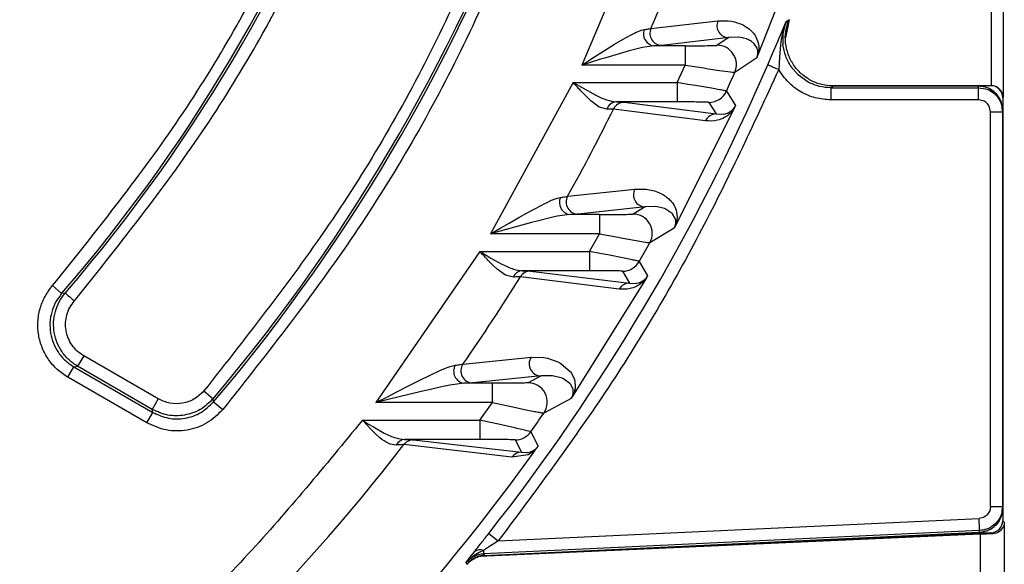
# Model space of a CAD drawing. Header units: millimetres. Extents: x 2719 to 13968, y 3953 to 13921.
# Tile 130 of 160: x 5580 to 5621, y 9365 to 9388. Entities that reach past the tile are written whole.
import ezdxf

# ---------------------------------------------------------------- set-up
doc = ezdxf.new("R2010")
doc.units = ezdxf.units.MM

msp = doc.modelspace()

# ---------------------------------------------------------------- linework, layer by layer
at = {"color": 7, "linetype": 'Continuous', "lineweight": 25}
for p, q in [((5620.527, 9456.773), (5620.527, 9384.835)), ((5605.711, 9392.444), (5603.036, 9386.172)), ((5612.272, 9391.475), (5610.334, 9386.549)), ((5605.911, 9387.687), (5608.686, 9388.001)), ((5611.355, 9387.578), (5611.526, 9387.98)), ((5611.393, 9387.462), (5611.526, 9387.98)), ((5611.526, 9387.98), (5611.428, 9387.707)), ((5611.642, 9388.057), (5611.497, 9387.308)), ((5611.526, 9387.98), (5611.633, 9388.051)), ((5604.764, 9387.247), (5605.064, 9387.415)), ((5611.261, 9387.357), (5611.355, 9387.578)), ((5611.372, 9387.504), (5611.315, 9387.227)), ((5611.428, 9387.707), (5611.372, 9387.504)), ((5611.39, 9387.021), (5611.393, 9387.462)), ((5604.09, 9386.839), (5604.405, 9387.033)), ((5604.405, 9387.033), (5604.764, 9387.247)), ((5606.032, 9386.972), (5605.564, 9386.901)), ((5607.335, 9386.972), (5606.032, 9386.972)), ((5609.143, 9387.31), (5606.365, 9386.988)), ((5607.335, 9386.972), (5607.335, 9386.172)), ((5609.143, 9387.31), (5608.658, 9386.993)), ((5609.53, 9387.328), (5609.143, 9387.31)), ((5609.549, 9387.327), (5609.53, 9387.328)), ((5609.709, 9387.303), (5609.549, 9387.327)), ((5609.746, 9387.294), (5609.709, 9387.303)), ((5609.878, 9387.254), (5609.746, 9387.294)), ((5609.891, 9387.249), (5609.878, 9387.254)), ((5610.199, 9387.049), (5610.18, 9387.069)), ((5610.299, 9386.902), (5610.199, 9387.049)), ((5610.958, 9386.653), (5611.173, 9387.152)), ((5611.173, 9387.152), (5611.261, 9387.357)), ((5611.284, 9387.009), (5611.242, 9386.502)), ((5611.315, 9387.227), (5611.284, 9387.009)), ((5603.422, 9386.417), (5603.726, 9386.61)), ((5603.726, 9386.61), (5604.09, 9386.839)), ((5604.588, 9386.642), (5604.032, 9386.476)), ((5605.001, 9386.759), (5604.588, 9386.642)), ((5605.345, 9386.849), (5605.001, 9386.759)), ((5605.564, 9386.901), (5605.345, 9386.849)), ((5610.314, 9386.87), (5610.299, 9386.902)), ((5610.345, 9386.736), (5610.341, 9386.773)), ((5610.754, 9386.18), (5610.958, 9386.653)), ((5603.036, 9386.172), (5603.422, 9386.417)), ((5603.816, 9386.411), (5603.036, 9386.172)), ((5607.335, 9386.172), (5603.036, 9386.172)), ((5604.032, 9386.476), (5603.816, 9386.411)), ((5607.002, 9385.445), (5607.335, 9386.172)), ((5607.335, 9386.172), (5608.099, 9386.052)), ((5610.299, 9386.47), (5609.389, 9385.869)), ((5610.764, 9386.175), (5610.754, 9386.18)), ((5610.792, 9386.164), (5610.764, 9386.175)), ((5610.834, 9386.145), (5610.792, 9386.164)), ((5610.892, 9386.121), (5610.834, 9386.145)), ((5611.242, 9386.502), (5611.213, 9385.982)), ((5608.099, 9386.052), (5608.291, 9386.022)), ((5608.291, 9386.022), (5608.758, 9385.952)), ((5608.758, 9385.952), (5609.214, 9385.888)), ((5610.961, 9386.091), (5610.892, 9386.121)), ((5611.039, 9386.057), (5610.961, 9386.091)), ((5611.125, 9386.02), (5611.039, 9386.057)), ((5611.213, 9385.982), (5611.125, 9386.02)), ((5612.035, 9385.749), (5611.721, 9386.111)), ((5612.44, 9385.464), (5612.035, 9385.749)), ((5602.684, 9385.445), (5599.258, 9379.173)), ((5602.684, 9385.445), (5603.619, 9384.924)), ((5602.684, 9385.445), (5607.002, 9385.445)), ((5607.002, 9385.445), (5607.002, 9384.645)), ((5607.436, 9385.373), (5607.002, 9385.445)), ((5607.766, 9385.319), (5607.436, 9385.373)), ((5608.422, 9385.208), (5607.766, 9385.319)), ((5613.292, 9385.326), (5620.019, 9385.326)), ((5620.01, 9385.317), (5620.019, 9385.326)), ((5603.248, 9384.851), (5603.054, 9385.048)), ((5609.041, 9385.093), (5609.421, 9384.496)), ((5613.487, 9385.303), (5613.379, 9385.23)), ((5613.379, 9385.23), (5613.379, 9384.73)), ((5613.379, 9385.23), (5619.501, 9385.23)), ((5619.501, 9385.303), (5613.487, 9385.303)), ((5619.501, 9385.309), (5613.496, 9385.309)), ((5619.501, 9385.23), (5619.501, 9385.303)), ((5619.501, 9384.73), (5619.501, 9385.23)), ((5603.417, 9384.692), (5603.248, 9384.851)), ((5603.766, 9384.431), (5603.417, 9384.692)), ((5607.002, 9384.645), (5604.475, 9384.645)), ((5604.799, 9384.629), (5608.621, 9384.146)), ((5608.313, 9384.624), (5608.621, 9384.146)), ((5619.501, 9384.73), (5613.379, 9384.73)), ((5619.69, 9384.693), (5619.501, 9384.73)), ((5620.425, 9384.691), (5620.501, 9384.309)), ((5620.527, 9384.835), (5620.51, 9384.817)), ((5620.51, 9384.817), (5620.51, 9367.277)), ((5604.084, 9384.339), (5603.766, 9384.431)), ((5608.173, 9383.859), (5604.355, 9384.349)), ((5609.383, 9384.415), (5606.914, 9379.481)), ((5608.621, 9384.146), (5608.925, 9384.136)), ((5608.925, 9384.136), (5608.94, 9384.138)), ((5608.94, 9384.138), (5609.086, 9384.181)), ((5609.086, 9384.18), (5609.129, 9384.199)), ((5609.23, 9384.259), (5609.242, 9384.269)), ((5620.001, 9384.23), (5619.964, 9384.419)), ((5620.001, 9367.868), (5620.001, 9384.23)), ((5620.001, 9384.23), (5620.501, 9384.23)), ((5620.501, 9384.309), (5620.501, 9384.303)), ((5620.501, 9384.23), (5620.501, 9384.303)), ((5620.501, 9384.23), (5620.501, 9367.868)), ((5602.455, 9380.73), (5605.238, 9381.027)), ((5601.354, 9380.354), (5601.513, 9380.435)), ((5600.428, 9379.845), (5600.777, 9380.042)), ((5600.777, 9380.042), (5601.354, 9380.354)), ((5605.676, 9380.294), (5602.888, 9379.989)), ((5605.676, 9380.294), (5605.166, 9379.994)), ((5606.103, 9380.308), (5605.676, 9380.294)), ((5606.107, 9380.308), (5606.103, 9380.308)), ((5606.475, 9380.221), (5606.107, 9380.308)), ((5606.503, 9380.21), (5606.475, 9380.221)), ((5606.788, 9380.019), (5606.503, 9380.21)), ((5606.808, 9379.998), (5606.788, 9380.019)), ((5600.95, 9379.637), (5599.258, 9379.173)), ((5599.683, 9379.418), (5600.024, 9379.614)), ((5600.024, 9379.614), (5600.428, 9379.845)), ((5601.186, 9379.699), (5600.95, 9379.637)), ((5601.778, 9379.846), (5601.186, 9379.699)), ((5602.024, 9379.9), (5601.778, 9379.846)), ((5602.538, 9379.973), (5602.024, 9379.9)), ((5603.778, 9379.973), (5602.538, 9379.973)), ((5603.778, 9379.973), (5603.778, 9379.173)), ((5606.905, 9379.844), (5606.808, 9379.998)), ((5606.918, 9379.811), (5606.905, 9379.844)), ((5606.941, 9379.672), (5606.94, 9379.711)), ((5599.258, 9379.173), (5599.683, 9379.418)), ((5606.873, 9379.406), (5605.865, 9378.805)), ((5603.778, 9379.173), (5599.258, 9379.173)), ((5603.36, 9378.446), (5603.778, 9379.173)), ((5603.778, 9379.173), (5604.549, 9379.029)), ((5604.549, 9379.029), (5604.743, 9378.994)), ((5604.743, 9378.994), (5605.216, 9378.909)), ((5605.216, 9378.909), (5605.683, 9378.829)), ((5598.812, 9378.446), (5594.498, 9372.174)), ((5598.812, 9378.446), (5599.072, 9378.288)), ((5598.812, 9378.446), (5603.36, 9378.446)), ((5603.36, 9378.446), (5603.36, 9377.646)), ((5603.796, 9378.361), (5603.36, 9378.446)), ((5599.072, 9378.288), (5599.272, 9378.169)), ((5599.366, 9377.859), (5599.176, 9378.052)), ((5599.272, 9378.169), (5599.725, 9377.919)), ((5604.127, 9378.297), (5603.796, 9378.361)), ((5604.793, 9378.165), (5604.127, 9378.297)), ((5605.427, 9378.029), (5605.769, 9377.432)), ((5599.533, 9377.704), (5599.366, 9377.859)), ((5599.879, 9377.457), (5599.533, 9377.704)), ((5603.36, 9377.646), (5600.571, 9377.646)), ((5600.913, 9377.63), (5605.02, 9377.13)), ((5604.733, 9377.625), (5605.02, 9377.13)), ((5600.201, 9377.377), (5599.879, 9377.457)), ((5604.593, 9376.883), (5600.491, 9377.392)), ((5605.725, 9377.354), (5602.644, 9372.411)), ((5605.307, 9377.123), (5605.441, 9377.159)), ((5605.442, 9377.158), (5605.482, 9377.174)), ((5605.578, 9377.226), (5605.59, 9377.234)), ((5581.081, 9377.024), (5581.459, 9376.696)), ((5605.02, 9377.13), (5605.277, 9377.119)), ((5605.277, 9377.119), (5605.307, 9377.123)), ((5581.608, 9376.719), (5581.459, 9376.696)), ((5581.608, 9376.719), (5581.616, 9376.712)), ((5581.616, 9376.712), (5581.638, 9376.693)), ((5581.638, 9376.693), (5581.673, 9376.663)), ((5581.673, 9376.663), (5581.721, 9376.622)), ((5581.721, 9376.622), (5581.778, 9376.573)), ((5581.778, 9376.573), (5581.843, 9376.517)), ((5581.843, 9376.517), (5581.913, 9376.456)), ((5581.913, 9376.456), (5581.986, 9376.393)), ((5582.372, 9374.114), (5582.122, 9373.682)), ((5585.467, 9372.328), (5582.372, 9374.114)), ((5598.112, 9373.773), (5600.937, 9374.053)), ((5600.937, 9374.053), (5601.446, 9374.044)), ((5601.446, 9374.044), (5601.614, 9374.015)), ((5601.614, 9374.015), (5602.044, 9373.868)), ((5581.721, 9373.223), (5581.97, 9373.656)), ((5581.97, 9373.656), (5582.122, 9373.682)), ((5581.97, 9373.656), (5585.239, 9371.769)), ((5585.217, 9371.895), (5582.122, 9373.682)), ((5602.044, 9373.868), (5602.174, 9373.799)), ((5602.174, 9373.799), (5602.568, 9373.452)), ((5584.989, 9371.336), (5581.721, 9373.223)), ((5596.211, 9373.05), (5596.865, 9373.37)), ((5596.865, 9373.37), (5597.045, 9373.453)), ((5601.35, 9373.279), (5598.519, 9372.99)), ((5601.35, 9373.279), (5600.81, 9372.995)), ((5601.823, 9373.287), (5601.35, 9373.279)), ((5601.83, 9373.286), (5601.823, 9373.287)), ((5602.224, 9373.184), (5601.83, 9373.286)), ((5602.282, 9373.158), (5602.224, 9373.184)), ((5602.548, 9372.965), (5602.282, 9373.158)), ((5602.568, 9373.452), (5602.61, 9373.393)), ((5602.61, 9373.393), (5602.725, 9373.155)), ((5602.725, 9373.155), (5602.748, 9373.071)), ((5602.748, 9373.071), (5602.768, 9372.812)), ((5587.361, 9372.657), (5587.743, 9372.334)), ((5595.361, 9372.617), (5595.816, 9372.85)), ((5595.816, 9372.85), (5596.211, 9373.05)), ((5596.633, 9372.695), (5596.371, 9372.633)), ((5597.291, 9372.842), (5596.633, 9372.695)), ((5597.57, 9372.898), (5597.291, 9372.842)), ((5598.145, 9372.974), (5597.57, 9372.898)), ((5599.332, 9372.974), (5598.145, 9372.974)), ((5599.332, 9372.174), (5599.332, 9372.974)), ((5602.568, 9372.942), (5602.548, 9372.965)), ((5602.662, 9372.781), (5602.568, 9372.942)), ((5602.673, 9372.747), (5602.662, 9372.781)), ((5585.467, 9372.328), (5585.217, 9371.895)), ((5587.763, 9372.207), (5587.743, 9372.334)), ((5596.371, 9372.633), (5594.498, 9372.174)), ((5594.498, 9372.174), (5594.975, 9372.419)), ((5594.975, 9372.419), (5595.361, 9372.617)), ((5602.597, 9372.342), (5601.468, 9371.74)), ((5602.688, 9372.598), (5602.69, 9372.645)), ((5585.239, 9371.769), (5585.217, 9371.895)), ((5587.763, 9372.207), (5588.144, 9371.883)), ((5599.332, 9372.174), (5594.498, 9372.174)), ((5598.812, 9371.447), (5599.332, 9372.174)), ((5599.332, 9372.174), (5600.106, 9372.008)), ((5600.106, 9372.008), (5600.305, 9371.967)), ((5600.305, 9371.967), (5600.79, 9371.867)), ((5584.989, 9371.336), (5585.239, 9371.769)), ((5593.939, 9371.447), (5594.195, 9371.286)), ((5594.303, 9371.057), (5593.939, 9371.447)), ((5593.939, 9371.447), (5598.812, 9371.447)), ((5599.253, 9371.349), (5598.812, 9371.447)), ((5598.812, 9371.447), (5598.812, 9370.647)), ((5594.195, 9371.286), (5594.393, 9371.165)), ((5594.493, 9370.868), (5594.303, 9371.057)), ((5594.393, 9371.165), (5594.841, 9370.913)), ((5599.587, 9371.275), (5599.253, 9371.349)), ((5600.267, 9371.123), (5599.587, 9371.275)), ((5594.662, 9370.718), (5594.493, 9370.868)), ((5598.812, 9370.647), (5595.69, 9370.647)), ((5596.055, 9370.631), (5600.536, 9370.115)), ((5600.272, 9370.626), (5600.536, 9370.115)), ((5600.925, 9370.964), (5601.23, 9370.368)), ((5600.136, 9369.908), (5595.663, 9370.435)), ((5600.952, 9370.151), (5601.056, 9370.202)), ((5600.814, 9370.013), (5600.136, 9369.908)), ((5600.536, 9370.115), (5600.764, 9370.105)), ((5600.764, 9370.105), (5600.792, 9370.108)), ((5600.792, 9370.108), (5600.914, 9370.137)), ((5601.011, 9370.134), (5600.814, 9370.013)), ((5600.914, 9370.137), (5600.952, 9370.151)), ((5620.001, 9367.868), (5619.966, 9367.684)), ((5620.001, 9367.868), (5620.501, 9367.868)), ((5620.501, 9367.868), (5620.501, 9367.795)), ((5620.501, 9367.795), (5620.501, 9367.789)), ((5599.574, 9366.438), (5619.525, 9367.368)), ((5619.706, 9367.412), (5619.525, 9367.368)), ((5619.529, 9367.272), (5619.525, 9367.368)), ((5619.534, 9367.179), (5619.529, 9367.272)), ((5619.538, 9367.093), (5619.534, 9367.179)), ((5619.541, 9367.018), (5619.538, 9367.093)), ((5619.544, 9366.956), (5619.541, 9367.018)), ((5619.546, 9366.909), (5619.544, 9366.956)), ((5620.51, 9367.277), (5620.571, 9367.219)), ((5620.571, 9367.219), (5620.571, 9355.813)), ((5619.571, 9366.713), (5598.79, 9365.798)), ((5619.548, 9366.869), (5598.966, 9365.909)), ((5599.002, 9365.838), (5619.548, 9366.796)), ((5599.005, 9365.832), (5619.548, 9366.79)), ((5599.181, 9366.747), (5599.574, 9366.438)), ((5619.548, 9366.88), (5619.546, 9366.909)), ((5619.548, 9366.869), (5619.548, 9366.88)), ((5619.548, 9366.796), (5619.548, 9366.869)), ((5619.571, 9366.713), (5619.571, 9355.813)), ((5620.032, 9366.778), (5620.078, 9366.733)), ((5599.259, 9366.236), (5598.96, 9366.044)), ((5599.387, 9366.318), (5599.259, 9366.236)), ((5599.574, 9366.438), (5599.387, 9366.318)), ((5598.569, 9365.839), (5598.238, 9365.543)), ((5598.238, 9365.543), (5598.399, 9365.75)), ((5598.399, 9365.75), (5598.587, 9365.992)), ((5598.776, 9365.958), (5598.569, 9365.839)), ((5598.96, 9366.044), (5598.776, 9365.958)), ((5598.96, 9366.044), (5598.961, 9366.014)), ((5598.961, 9366.014), (5598.962, 9365.987)), ((5598.962, 9365.987), (5598.963, 9365.965)), ((5598.963, 9365.965), (5598.964, 9365.946)), ((5598.964, 9365.946), (5598.965, 9365.93)), ((5598.965, 9365.93), (5598.965, 9365.919)), ((5598.965, 9365.919), (5598.966, 9365.912)), ((5598.966, 9365.912), (5598.966, 9365.909)), ((5598.966, 9365.909), (5599.002, 9365.838)), ((5598.274, 9365.472), (5598.238, 9365.543))]:
    msp.add_line(p, q, dxfattribs=at)
at = {"color": 8, "linetype": 'Continuous', "lineweight": 25}
for p, q in [((5620.028, 9388.967), (5620.028, 9385.326)), ((5620.01, 9385.317), (5613.366, 9385.317)), ((5620.032, 9366.778), (5606.302, 9366.172))]:
    msp.add_line(p, q, dxfattribs=at)
at = {"color": 30, "true_color": 0xf26722}
for centre, radius, start, end in [((5530.513, 8540.921), 2359.686, 330, 180), ((4650.63, 8540.921), 1479.803, 28.644316, 121.355684)]:
    msp.add_arc(centre, radius, start, end, dxfattribs=at)
at = {"color": 7, "linetype": 'Continuous', "lineweight": 25}
for centre, radius, start, end in [((5530.513, 9420.804), 67.386, 319.11451, 340.88549), ((5530.513, 9420.804), 67.484, 319.21225, 340.78775), ((5530.513, 9420.804), 74.997, 319.73729, 340.26271), ((5530.513, 9420.804), 75.095, 319.67317, 340.32683), ((5530.513, 9420.804), 82.35, 336.28746, 339.01031), ((5609.148, 9387.81), 0.5, 157.5342, 269.3867), ((5606.097, 9387.466), 0.498, 158.6081, 262.4898), ((5606.37, 9387.488), 0.501, 156.6133, 269.3568), ((5608.657, 9386.193), 0.8, 336.1472, 89.9586), ((5530.513, 9420.804), 87.393, 321.78945, 336.65967), ((5530.513, 9420.804), 86.266, 335.54609, 336.11098), ((5620.01, 9384.817), 0.5, 0.0315, 89.9651), ((5608.313, 9385.424), 0.8, 270.0134, 335.5445), ((5604.5, 9384.21), 0.436, 93.3684, 162.8039), ((5604.802, 9384.133), 0.496, 90.2951, 154.2122), ((5530.513, 9420.804), 82.35, 330.88059, 333.72481), ((5608.623, 9383.649), 0.497, 90.2975, 155.0233), ((5605.682, 9380.795), 0.501, 152.3991, 269.2807), ((5602.613, 9380.471), 0.503, 154.7101, 261.4667), ((5602.894, 9380.49), 0.501, 151.3359, 269.2618), ((5605.166, 9379.194), 0.8, 330.9041, 89.9652), ((5530.513, 9420.804), 86.266, 330.27393, 330.86565), ((5604.733, 9378.425), 0.8, 270.0134, 330.2654), ((5600.595, 9377.224), 0.422, 93.244, 158.8349), ((5600.915, 9377.135), 0.495, 90.2428, 148.799), ((5530.513, 9420.804), 82.35, 325.17202, 328.18582), ((5605.022, 9376.635), 0.496, 90.2868, 149.9009), ((5601.357, 9373.78), 0.501, 147.0033, 269.1559), ((5598.232, 9373.476), 0.509, 150.8446, 260.1015), ((5598.526, 9373.491), 0.501, 145.7848, 269.1385), ((5600.809, 9372.195), 0.8, 325.386, 89.952), ((5530.513, 9420.804), 86.266, 324.7078, 325.33676), ((5595.712, 9370.243), 0.405, 93.1494, 154.8419), ((5596.057, 9370.138), 0.493, 90.2432, 143.0296), ((5600.272, 9371.426), 0.8, 269.9941, 324.709), ((5530.513, 9420.804), 82.35, 290.98969, 322.29115), ((5530.513, 9420.804), 86.86, 305.63251, 324.44293), ((5600.539, 9369.621), 0.494, 90.2713, 144.5259), ((5620.01, 9367.277), 0.5, 272.5413, 359.9743), ((5598.812, 9365.741), 0.337, 63.9291, 131.8185)]:
    msp.add_arc(centre, radius, start, end, dxfattribs=at)
for centre, major_axis, ratio, start_param, end_param in [((5620.019, 9384.826), (-0.354, -0.354), 0.999695, 3.909691, 3.926839), ((5620.028, 9384.835), (0.464, -0.192), 0.975619, 0.401502, 1.954846), ((5619.571, 9366.696), (1, 0.044), 0.017438, 1.0381, 1.570028)]:
    msp.add_ellipse(centre, major_axis=major_axis, ratio=ratio, start_param=start_param, end_param=end_param, dxfattribs=at)
for points, knots in [([(5581.081, 9377.024), (5582.847, 9379.227), (5586.38, 9383.635), (5590.636, 9391.006), (5592.687, 9396.271), (5593.712, 9398.902)], [0, 0, 0, 0, 0.333217, 0.666773, 1, 1, 1, 1]), ([(5581.986, 9376.393), (5583.762, 9378.614), (5587.316, 9383.06), (5591.602, 9390.484), (5593.675, 9395.784), (5594.711, 9398.433)], [0, 0, 0, 0, 0.333226, 0.666784, 1, 1, 1, 1]), ([(5600.634, 9395.646), (5599.533, 9392.893), (5597.332, 9387.384), (5592.865, 9379.648), (5589.195, 9374.987), (5587.361, 9372.657)], [0, 0, 0, 0, 0.3332379, 0.6667706, 1, 1, 1, 1]), ([(5601.695, 9395.355), (5600.575, 9392.543), (5598.332, 9386.916), (5593.771, 9379.016), (5590.019, 9374.26), (5588.144, 9371.883)], [0, 0, 0, 0, 0.333229, 0.666762, 1, 1, 1, 1]), ([(5608.686, 9388.001), (5608.878, 9388.007), (5609.262, 9388.019), (5609.655, 9387.88), (5609.918, 9387.726), (5610.067, 9387.604), (5610.206, 9387.443), (5610.335, 9387.231), (5610.391, 9386.964), (5610.383, 9386.708), (5610.343, 9386.578), (5610.334, 9386.549)], [0, 0, 0, 0, 0.249984, 0.499673, 0.594579, 0.681403, 0.763051, 0.865973, 0.96833, 0.992896, 1, 1, 1, 1]), ([(5613.487, 9385.303), (5613.324, 9385.314), (5612.998, 9385.336), (5612.54, 9385.521), (5612.136, 9385.8), (5611.813, 9386.172), (5611.589, 9386.611), (5611.48, 9387.09), (5611.482, 9387.585), (5611.583, 9387.895), (5611.633, 9388.051)], [0, 0, 0, 0, 0.1249668, 0.2499668, 0.3747335, 0.499713, 0.6249496, 0.7500956, 0.8750444, 1, 1, 1, 1]), ([(5605.064, 9387.415), (5605.172, 9387.472), (5605.384, 9387.584), (5605.551, 9387.627), (5605.633, 9387.648)], [0, 0, 0, 0, 0.512239, 1, 1, 1, 1]), ([(5605.633, 9387.648), (5605.7, 9387.656), (5605.829, 9387.672), (5605.884, 9387.682), (5605.911, 9387.687)], [0, 0, 0, 0, 0.509476, 1, 1, 1, 1]), ([(5606.365, 9386.988), (5606.333, 9386.985), (5606.268, 9386.98), (5606.111, 9386.975), (5606.032, 9386.972)], [0, 0, 0, 0, 0.496794, 1, 1, 1, 1]), ([(5607.335, 9386.972), (5607.498, 9386.972), (5607.825, 9386.973), (5608.187, 9386.977), (5608.415, 9386.981), (5608.546, 9386.985), (5608.636, 9386.988), (5608.651, 9386.991), (5608.658, 9386.993)], [0, 0, 0, 0, 0.249875, 0.499527, 0.625581, 0.749787, 0.875529, 1, 1, 1, 1]), ([(5610.18, 9387.069), (5610.15, 9387.096), (5610.063, 9387.176), (5609.959, 9387.22), (5609.891, 9387.249)], [0, 0, 0, 0, 0.339384, 1, 1, 1, 1]), ([(5611.724, 9386.112), (5611.64, 9386.254), (5611.473, 9386.536), (5611.417, 9386.859), (5611.388, 9387.021)], [0, 0, 0, 0, 0.500279, 1, 1, 1, 1]), ([(5610.299, 9386.47), (5610.302, 9386.477), (5610.308, 9386.491), (5610.319, 9386.522), (5610.328, 9386.551), (5610.337, 9386.589), (5610.348, 9386.665), (5610.346, 9386.704), (5610.345, 9386.736)], [0, 0, 0, 0, 0.0264111, 0.0604648, 0.1423015, 0.2203635, 0.3758888, 1, 1, 1, 1]), ([(5610.334, 9386.549), (5610.327, 9386.533), (5610.317, 9386.511), (5610.305, 9386.484), (5610.301, 9386.475), (5610.299, 9386.47)], [0, 0, 0, 0, 0.5708385, 0.7992681, 1, 1, 1, 1]), ([(5610.341, 9386.773), (5610.338, 9386.787), (5610.332, 9386.823), (5610.321, 9386.852), (5610.314, 9386.87)], [0, 0, 0, 0, 0.362895, 1, 1, 1, 1]), ([(5611.213, 9385.982), (5610.149, 9383.682), (5608.021, 9379.08), (5604.122, 9372.533), (5601.09, 9368.469), (5599.574, 9366.438)], [0, 0, 0, 0, 0.333277, 0.666716, 1, 1, 1, 1]), ([(5609.214, 9385.888), (5609.263, 9385.882), (5609.36, 9385.869), (5609.38, 9385.869), (5609.389, 9385.869)], [0, 0, 0, 0, 0.5085846, 1, 1, 1, 1]), ([(5613.379, 9384.73), (5613.161, 9384.747), (5612.724, 9384.78), (5612.116, 9385.043), (5611.584, 9385.438), (5611.337, 9385.8), (5611.213, 9385.982)], [0, 0, 0, 0, 0.2500816, 0.4998044, 0.7493575, 1, 1, 1, 1]), ([(5603.054, 9385.048), (5603.01, 9385.095), (5602.888, 9385.226), (5602.764, 9385.36), (5602.684, 9385.445)], [0, 0, 0, 0, 0.363631, 1, 1, 1, 1]), ([(5613.379, 9385.23), (5613.215, 9385.24), (5612.888, 9385.261), (5612.589, 9385.395), (5612.439, 9385.462)], [0, 0, 0, 0, 0.499683, 1, 1, 1, 1]), ([(5603.619, 9384.924), (5603.773, 9384.849), (5604.075, 9384.702), (5604.344, 9384.664), (5604.475, 9384.645)], [0, 0, 0, 0, 0.512041, 1, 1, 1, 1]), ([(5609.041, 9385.093), (5609.009, 9385.101), (5608.96, 9385.113), (5608.702, 9385.159), (5608.517, 9385.192), (5608.422, 9385.208)], [0, 0, 0, 0, 0.479043, 0.734287, 1, 1, 1, 1]), ([(5619.501, 9385.309), (5619.634, 9385.296), (5619.882, 9385.272), (5620.076, 9385.117), (5620.166, 9385.044)], [0, 0, 0, 0, 0.535027, 1, 1, 1, 1]), ([(5620.501, 9384.303), (5620.488, 9384.431), (5620.467, 9384.626), (5620.341, 9384.858), (5620.213, 9385.014), (5620.057, 9385.142), (5619.825, 9385.268), (5619.63, 9385.289), (5619.501, 9385.303)], [0, 0, 0, 0, 0.243929, 0.371645, 0.500068, 0.628137, 0.756127, 1, 1, 1, 1]), ([(5619.501, 9385.23), (5619.632, 9385.215), (5619.895, 9385.185), (5620.225, 9384.954), (5620.456, 9384.623), (5620.486, 9384.361), (5620.501, 9384.23)], [0, 0, 0, 0, 0.24998, 0.500011, 0.749996, 1, 1, 1, 1]), ([(5604.475, 9384.645), (5604.553, 9384.643), (5604.708, 9384.638), (5604.769, 9384.632), (5604.799, 9384.629)], [0, 0, 0, 0, 0.502666, 1, 1, 1, 1]), ([(5608.313, 9384.624), (5608.307, 9384.626), (5608.295, 9384.629), (5608.208, 9384.633), (5608.079, 9384.636), (5607.853, 9384.64), (5607.492, 9384.644), (5607.166, 9384.645), (5607.002, 9384.645)], [0, 0, 0, 0, 0.124727, 0.250421, 0.374138, 0.500455, 0.749865, 1, 1, 1, 1]), ([(5619.964, 9384.419), (5619.932, 9384.477), (5619.884, 9384.565), (5619.78, 9384.65), (5619.72, 9384.679), (5619.69, 9384.693)], [0, 0, 0, 0, 0.498682, 0.748644, 1, 1, 1, 1]), ([(5604.355, 9384.349), (5604.33, 9384.349), (5604.278, 9384.35), (5604.149, 9384.343), (5604.084, 9384.339)], [0, 0, 0, 0, 0.491752, 1, 1, 1, 1]), ([(5609.383, 9384.414), (5609.373, 9384.397), (5609.351, 9384.36), (5609.304, 9384.292), (5609.231, 9384.202), (5609.109, 9384.087), (5608.91, 9383.958), (5608.571, 9383.837), (5608.333, 9383.85), (5608.173, 9383.859)], [0, 0, 0, 0, 0.01084, 0.024077, 0.059051, 0.121166, 0.246355, 0.494709, 1, 1, 1, 1]), ([(5609.129, 9384.2), (5609.129, 9384.2), (5609.13, 9384.201), (5609.134, 9384.202), (5609.15, 9384.21), (5609.18, 9384.224), (5609.212, 9384.246), (5609.23, 9384.259)], [0, 0, 0, 0, 0.003799, 0.037301, 0.133513, 0.502062, 1, 1, 1, 1]), ([(5609.242, 9384.269), (5609.266, 9384.29), (5609.301, 9384.322), (5609.35, 9384.376), (5609.382, 9384.424), (5609.402, 9384.458), (5609.413, 9384.48), (5609.418, 9384.491), (5609.42, 9384.496)], [0, 0, 0, 0, 0.529835, 0.787141, 0.904974, 0.955773, 0.978388, 1, 1, 1, 1]), ([(5609.421, 9384.496), (5609.418, 9384.492), (5609.414, 9384.482), (5609.402, 9384.454), (5609.391, 9384.431), (5609.383, 9384.414)], [0, 0, 0, 0, 0.203477, 0.432363, 1, 1, 1, 1]), ([(5605.238, 9381.027), (5605.45, 9381.031), (5605.873, 9381.038), (5606.287, 9380.878), (5606.558, 9380.707), (5606.709, 9380.575), (5606.846, 9380.403), (5606.97, 9380.18), (5607.005, 9379.9), (5606.982, 9379.646), (5606.928, 9379.515), (5606.914, 9379.481)], [0, 0, 0, 0, 0.25002, 0.499739, 0.594211, 0.681118, 0.763317, 0.866233, 0.968374, 0.991792, 1, 1, 1, 1]), ([(5601.513, 9380.435), (5601.635, 9380.495), (5601.873, 9380.613), (5602.064, 9380.662), (5602.157, 9380.686)], [0, 0, 0, 0, 0.512756, 1, 1, 1, 1]), ([(5602.157, 9380.686), (5602.228, 9380.695), (5602.366, 9380.713), (5602.426, 9380.724), (5602.455, 9380.73)], [0, 0, 0, 0, 0.511776, 1, 1, 1, 1]), ([(5602.888, 9379.989), (5602.854, 9379.986), (5602.785, 9379.98), (5602.621, 9379.976), (5602.538, 9379.973)], [0, 0, 0, 0, 0.495119, 1, 1, 1, 1]), ([(5603.778, 9379.973), (5603.946, 9379.973), (5604.28, 9379.974), (5604.658, 9379.978), (5604.901, 9379.982), (5605.044, 9379.985), (5605.142, 9379.989), (5605.158, 9379.992), (5605.166, 9379.994)], [0, 0, 0, 0, 0.249366, 0.498633, 0.625928, 0.749119, 0.875499, 1, 1, 1, 1]), ([(5606.873, 9379.406), (5606.876, 9379.413), (5606.884, 9379.427), (5606.898, 9379.457), (5606.91, 9379.486), (5606.923, 9379.524), (5606.94, 9379.6), (5606.941, 9379.64), (5606.941, 9379.672)], [0, 0, 0, 0, 0.025919, 0.058657, 0.138929, 0.220499, 0.37172, 1, 1, 1, 1]), ([(5606.94, 9379.711), (5606.938, 9379.725), (5606.934, 9379.762), (5606.924, 9379.792), (5606.918, 9379.811)], [0, 0, 0, 0, 0.362881, 1, 1, 1, 1]), ([(5606.914, 9379.481), (5606.906, 9379.465), (5606.894, 9379.444), (5606.88, 9379.419), (5606.875, 9379.411), (5606.873, 9379.406)], [0, 0, 0, 0, 0.5693334, 0.7984383, 1, 1, 1, 1]), ([(5605.683, 9378.829), (5605.734, 9378.821), (5605.835, 9378.806), (5605.855, 9378.805), (5605.865, 9378.805)], [0, 0, 0, 0, 0.5104939, 1, 1, 1, 1]), ([(5599.176, 9378.052), (5599.131, 9378.1), (5599.011, 9378.229), (5598.889, 9378.362), (5598.812, 9378.446)], [0, 0, 0, 0, 0.373627, 1, 1, 1, 1]), ([(5605.427, 9378.029), (5605.419, 9378.032), (5605.401, 9378.038), (5605.277, 9378.065), (5605.081, 9378.106), (5604.89, 9378.145), (5604.793, 9378.165)], [0, 0, 0, 0, 0.234506, 0.478708, 0.733587, 1, 1, 1, 1]), ([(5599.725, 9377.919), (5599.89, 9377.838), (5600.186, 9377.693), (5600.454, 9377.66), (5600.571, 9377.646)], [0, 0, 0, 0, 0.559939, 1, 1, 1, 1]), ([(5600.571, 9377.646), (5600.653, 9377.644), (5600.816, 9377.639), (5600.881, 9377.633), (5600.913, 9377.63)], [0, 0, 0, 0, 0.5043834, 1, 1, 1, 1]), ([(5604.733, 9377.625), (5604.726, 9377.627), (5604.713, 9377.63), (5604.619, 9377.634), (5604.48, 9377.638), (5604.239, 9377.642), (5603.862, 9377.645), (5603.527, 9377.646), (5603.36, 9377.646)], [0, 0, 0, 0, 0.124334, 0.250327, 0.373478, 0.50043, 0.750042, 1, 1, 1, 1]), ([(5600.491, 9377.392), (5600.464, 9377.392), (5600.409, 9377.391), (5600.272, 9377.382), (5600.201, 9377.377)], [0, 0, 0, 0, 0.489038, 1, 1, 1, 1]), ([(5605.725, 9377.354), (5605.711, 9377.334), (5605.68, 9377.291), (5605.616, 9377.217), (5605.478, 9377.086), (5605.277, 9376.971), (5604.948, 9376.861), (5604.735, 9376.874), (5604.593, 9376.883)], [0, 0, 0, 0, 0.0154439, 0.0345479, 0.0858085, 0.2462555, 0.4991299, 1, 1, 1, 1]), ([(5605.482, 9377.175), (5605.482, 9377.175), (5605.483, 9377.175), (5605.487, 9377.177), (5605.502, 9377.184), (5605.53, 9377.196), (5605.56, 9377.215), (5605.578, 9377.226)], [0, 0, 0, 0, 0.004225, 0.038643, 0.135378, 0.502488, 1, 1, 1, 1]), ([(5605.59, 9377.234), (5605.613, 9377.253), (5605.648, 9377.281), (5605.697, 9377.329), (5605.73, 9377.372), (5605.75, 9377.401), (5605.761, 9377.419), (5605.767, 9377.428), (5605.769, 9377.432)], [0, 0, 0, 0, 0.533897, 0.790851, 0.905609, 0.955398, 0.978022, 1, 1, 1, 1]), ([(5605.769, 9377.432), (5605.767, 9377.428), (5605.762, 9377.418), (5605.747, 9377.392), (5605.734, 9377.37), (5605.725, 9377.354)], [0, 0, 0, 0, 0.201713, 0.430829, 1, 1, 1, 1]), ([(5581.721, 9373.223), (5581.567, 9373.325), (5581.261, 9373.529), (5580.901, 9373.952), (5580.636, 9374.437), (5580.485, 9374.97), (5580.454, 9375.523), (5580.545, 9376.067), (5580.746, 9376.585), (5580.969, 9376.877), (5581.081, 9377.024)], [0, 0, 0, 0, 0.125193, 0.250168, 0.375108, 0.500218, 0.625135, 0.74997, 0.874951, 1, 1, 1, 1]), ([(5581.459, 9376.696), (5581.369, 9376.58), (5581.19, 9376.346), (5581.033, 9375.931), (5580.953, 9375.495), (5580.983, 9375.202), (5580.997, 9375.056)], [0, 0, 0, 0, 0.2500738, 0.5002283, 0.7504368, 1, 1, 1, 1]), ([(5581.149, 9375.08), (5581.135, 9375.226), (5581.105, 9375.518), (5581.184, 9375.954), (5581.341, 9376.369), (5581.519, 9376.603), (5581.608, 9376.719)], [0, 0, 0, 0, 0.249619, 0.499816, 0.749922, 1, 1, 1, 1]), ([(5582.372, 9374.114), (5582.28, 9374.175), (5582.097, 9374.297), (5581.882, 9374.551), (5581.721, 9374.841), (5581.632, 9375.16), (5581.611, 9375.492), (5581.667, 9375.819), (5581.786, 9376.13), (5581.92, 9376.305), (5581.986, 9376.393)], [0, 0, 0, 0, 0.124685, 0.249811, 0.374787, 0.499582, 0.625058, 0.750174, 0.87512, 1, 1, 1, 1]), ([(5580.997, 9375.056), (5581.031, 9374.914), (5581.099, 9374.628), (5581.316, 9374.241), (5581.601, 9373.9), (5581.847, 9373.737), (5581.97, 9373.656)], [0, 0, 0, 0, 0.249295, 0.499217, 0.749341, 1, 1, 1, 1]), ([(5582.122, 9373.682), (5581.999, 9373.763), (5581.753, 9373.925), (5581.468, 9374.266), (5581.251, 9374.652), (5581.183, 9374.938), (5581.149, 9375.08)], [0, 0, 0, 0, 0.250694, 0.500843, 0.75073, 1, 1, 1, 1]), ([(5597.045, 9373.453), (5597.185, 9373.517), (5597.456, 9373.641), (5597.679, 9373.697), (5597.787, 9373.724)], [0, 0, 0, 0, 0.5136581, 1, 1, 1, 1]), ([(5597.787, 9373.724), (5597.864, 9373.734), (5598.014, 9373.754), (5598.08, 9373.767), (5598.112, 9373.773)], [0, 0, 0, 0, 0.51509, 1, 1, 1, 1]), ([(5587.361, 9372.657), (5587.235, 9372.536), (5586.983, 9372.292), (5586.477, 9372.122), (5585.945, 9372.113), (5585.626, 9372.256), (5585.467, 9372.328)], [0, 0, 0, 0, 0.250076, 0.500957, 0.750588, 1, 1, 1, 1]), ([(5598.519, 9372.99), (5598.482, 9372.987), (5598.407, 9372.981), (5598.233, 9372.977), (5598.145, 9372.974)], [0, 0, 0, 0, 0.492733, 1, 1, 1, 1]), ([(5600.81, 9372.995), (5600.801, 9372.993), (5600.782, 9372.99), (5600.672, 9372.986), (5600.515, 9372.982), (5600.252, 9372.978), (5599.853, 9372.975), (5599.506, 9372.974), (5599.332, 9372.974)], [0, 0, 0, 0, 0.123512, 0.25039, 0.373235, 0.500882, 0.75045, 1, 1, 1, 1]), ([(5602.768, 9372.812), (5602.76, 9372.762), (5602.746, 9372.675), (5602.723, 9372.56), (5602.659, 9372.44), (5602.644, 9372.411)], [0, 0, 0, 0, 0.497026, 0.881076, 1, 1, 1, 1]), ([(5602.69, 9372.645), (5602.689, 9372.659), (5602.687, 9372.698), (5602.679, 9372.728), (5602.673, 9372.747)], [0, 0, 0, 0, 0.365357, 1, 1, 1, 1]), ([(5587.743, 9372.334), (5587.575, 9372.171), (5587.24, 9371.845), (5586.564, 9371.627), (5585.855, 9371.605), (5585.43, 9371.798), (5585.217, 9371.895)], [0, 0, 0, 0, 0.2504735, 0.5000981, 0.7497108, 1, 1, 1, 1]), ([(5602.597, 9372.342), (5602.599, 9372.346), (5602.604, 9372.353), (5602.616, 9372.373), (5602.638, 9372.412), (5602.649, 9372.436), (5602.662, 9372.469), (5602.672, 9372.5), (5602.677, 9372.523), (5602.679, 9372.536)], [0, 0, 0, 0, 0.023888, 0.055764, 0.149573, 0.375412, 0.410431, 0.667489, 1, 1, 1, 1]), ([(5602.644, 9372.411), (5602.634, 9372.397), (5602.621, 9372.378), (5602.605, 9372.354), (5602.6, 9372.346), (5602.597, 9372.342)], [0, 0, 0, 0, 0.568451, 0.798257, 1, 1, 1, 1]), ([(5602.679, 9372.536), (5602.681, 9372.543), (5602.685, 9372.566), (5602.687, 9372.585), (5602.688, 9372.598)], [0, 0, 0, 0, 0.333314, 1, 1, 1, 1]), ([(5588.144, 9371.883), (5587.934, 9371.681), (5587.514, 9371.277), (5586.673, 9370.993), (5585.786, 9370.977), (5585.255, 9371.216), (5584.989, 9371.336)], [0, 0, 0, 0, 0.250054, 0.500195, 0.750021, 1, 1, 1, 1]), ([(5585.239, 9371.769), (5585.451, 9371.673), (5585.877, 9371.482), (5586.586, 9371.495), (5587.259, 9371.721), (5587.595, 9372.045), (5587.763, 9372.207)], [0, 0, 0, 0, 0.2500095, 0.4999568, 0.7495682, 1, 1, 1, 1]), ([(5600.79, 9371.867), (5600.889, 9371.847), (5601.082, 9371.807), (5601.213, 9371.783), (5601.277, 9371.771)], [0, 0, 0, 0, 0.512756, 1, 1, 1, 1]), ([(5593.939, 9371.447), (5592.391, 9369.562), (5589.286, 9365.781), (5583.986, 9360.668), (5578.26, 9356.011), (5572.116, 9351.92), (5565.662, 9348.373), (5561.132, 9346.527), (5558.873, 9345.607)], [0, 0, 0, 0, 0.165852, 0.33258, 0.5, 0.667429, 0.834152, 1, 1, 1, 1]), ([(5601.277, 9371.771), (5601.33, 9371.761), (5601.436, 9371.742), (5601.457, 9371.741), (5601.468, 9371.74)], [0, 0, 0, 0, 0.509838, 1, 1, 1, 1]), ([(5600.925, 9370.964), (5600.916, 9370.968), (5600.898, 9370.975), (5600.768, 9371.007), (5600.564, 9371.055), (5600.367, 9371.1), (5600.267, 9371.123)], [0, 0, 0, 0, 0.234995, 0.478999, 0.73356, 1, 1, 1, 1]), ([(5595.346, 9370.415), (5595.235, 9370.425), (5595.014, 9370.444), (5594.779, 9370.627), (5594.662, 9370.718)], [0, 0, 0, 0, 0.504264, 1, 1, 1, 1]), ([(5594.841, 9370.913), (5595.005, 9370.833), (5595.298, 9370.691), (5595.57, 9370.66), (5595.69, 9370.647)], [0, 0, 0, 0, 0.559468, 1, 1, 1, 1]), ([(5595.69, 9370.647), (5595.778, 9370.644), (5595.951, 9370.64), (5596.021, 9370.634), (5596.055, 9370.631)], [0, 0, 0, 0, 0.506909, 1, 1, 1, 1]), ([(5600.272, 9370.626), (5600.265, 9370.628), (5600.251, 9370.631), (5600.145, 9370.635), (5599.991, 9370.639), (5599.73, 9370.643), (5599.331, 9370.646), (5598.985, 9370.647), (5598.812, 9370.647)], [0, 0, 0, 0, 0.123358, 0.24954, 0.372107, 0.500418, 0.750067, 1, 1, 1, 1]), ([(5595.663, 9370.435), (5595.633, 9370.434), (5595.572, 9370.432), (5595.423, 9370.421), (5595.346, 9370.415)], [0, 0, 0, 0, 0.485182, 1, 1, 1, 1]), ([(5601.177, 9370.294), (5601.163, 9370.277), (5601.128, 9370.239), (5601.073, 9370.187), (5601.035, 9370.155), (5601.011, 9370.134)], [0, 0, 0, 0, 0.2099069, 0.4946833, 1, 1, 1, 1]), ([(5601.056, 9370.202), (5601.078, 9370.218), (5601.111, 9370.242), (5601.16, 9370.285), (5601.193, 9370.32), (5601.214, 9370.346), (5601.224, 9370.361), (5601.23, 9370.368)], [0, 0, 0, 0, 0.541582, 0.800875, 0.908083, 0.954636, 1, 1, 1, 1]), ([(5601.23, 9370.368), (5601.222, 9370.357), (5601.206, 9370.334), (5601.187, 9370.307), (5601.177, 9370.294)], [0, 0, 0, 0, 0.4840825, 1, 1, 1, 1]), ([(5620.501, 9367.868), (5620.496, 9367.788), (5620.485, 9367.633), (5620.404, 9367.42), (5620.29, 9367.241), (5620.112, 9367.06), (5619.862, 9366.911), (5619.647, 9366.882), (5619.548, 9366.869)], [0, 0, 0, 0, 0.156932, 0.304851, 0.443698, 0.573434, 0.804747, 1, 1, 1, 1]), ([(5619.548, 9366.796), (5619.672, 9366.815), (5619.925, 9366.855), (5620.241, 9367.089), (5620.46, 9367.416), (5620.488, 9367.671), (5620.501, 9367.795)], [0, 0, 0, 0, 0.244897, 0.50002, 0.755102, 1, 1, 1, 1]), ([(5620.501, 9367.789), (5620.487, 9367.662), (5620.459, 9367.407), (5620.241, 9367.083), (5619.927, 9366.85), (5619.674, 9366.81), (5619.548, 9366.79)], [0, 0, 0, 0, 0.250018, 0.49999, 0.750016, 1, 1, 1, 1]), ([(5619.966, 9367.684), (5619.936, 9367.626), (5619.876, 9367.51), (5619.763, 9367.444), (5619.706, 9367.412)], [0, 0, 0, 0, 0.4999692, 1, 1, 1, 1]), ([(5620.571, 9367.219), (5620.571, 9367.217), (5620.57, 9367.191), (5620.558, 9367.082), (5620.482, 9366.922), (5620.303, 9366.771), (5620.148, 9366.745), (5620.078, 9366.733)], [0, 0, 0, 0, 0.005536, 0.122033, 0.502221, 0.776448, 1, 1, 1, 1]), ([(5598.587, 9365.992), (5598.678, 9366.107), (5598.859, 9366.338), (5599.074, 9366.611), (5599.181, 9366.747)], [0, 0, 0, 0, 0.499313, 1, 1, 1, 1]), ([(5598.238, 9365.543), (5598.285, 9365.594), (5598.38, 9365.697), (5598.56, 9365.809), (5598.757, 9365.887), (5598.896, 9365.902), (5598.966, 9365.909)], [0, 0, 0, 0, 0.249885, 0.499812, 0.749818, 1, 1, 1, 1]), ([(5599.002, 9365.838), (5598.932, 9365.831), (5598.792, 9365.816), (5598.596, 9365.738), (5598.416, 9365.626), (5598.321, 9365.523), (5598.274, 9365.472)], [0, 0, 0, 0, 0.250662, 0.499987, 0.750905, 1, 1, 1, 1]), ([(5598.277, 9365.466), (5598.324, 9365.517), (5598.419, 9365.62), (5598.599, 9365.732), (5598.796, 9365.81), (5598.935, 9365.825), (5599.005, 9365.832)], [0, 0, 0, 0, 0.2500056, 0.4999833, 0.7499842, 1, 1, 1, 1])]:
    msp.add_open_spline(points, degree=3, knots=knots, dxfattribs=at)

doc.saveas('drawing.dxf')
